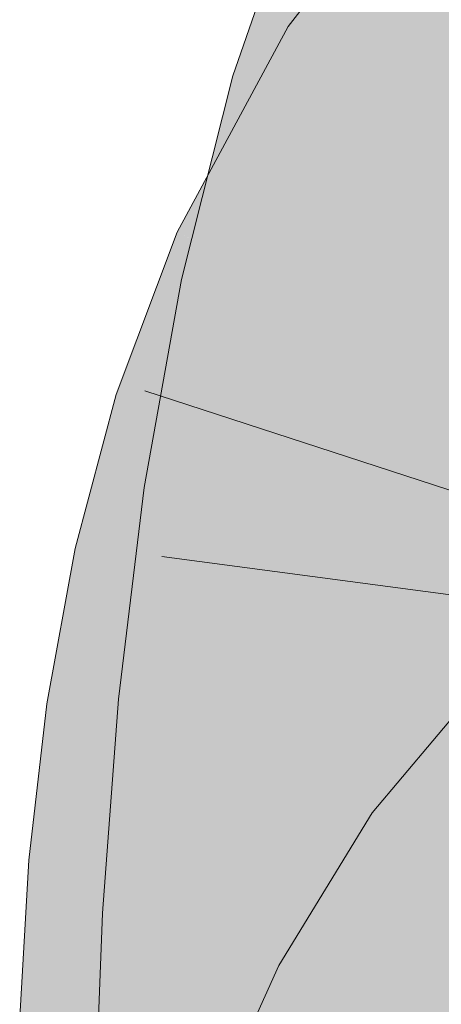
# Model space of a CAD drawing. Extents: x -720 to 300, y 62 to 1162.
# Tile 159 of 256: x 198.714 to 198.836, y 728.345 to 728.63. Entities that reach past the tile are written whole.
import ezdxf

# ---------------------------------------------------------------- set-up
doc = ezdxf.new("R2010")
doc.units = 0
doc.layers.get('0').update_dxf_attribs({"lineweight": 13})
doc.layers.add('E_Leerrohr 25-A06G93Y08I', color=7, linetype='Continuous', lineweight=9, true_color=0xff8000)
doc.layers.add('E_Leerrohr 25-Shading', color=7, linetype='Continuous', lineweight=9, true_color=0xff8000)

# ---------------------------------------------------------------- blocks, each defined once
blk = doc.blocks.new('Shading-A06G93SJ8I', base_point=(174.28816, 726.75598))
at = {"layer": 'E_Leerrohr 25-Shading', "color": 43, "true_color": 0xd7ab7f}
for points in [[(198.839, 728.62964), (198.86134, 728.65851), (198.79138, 728.62769), (198.83427, 728.68317)], [(198.823, 728.65985), (198.79515, 728.67096), (198.79175, 728.60864), (198.77541, 728.61346)], [(198.81052, 728.60309), (198.82916, 728.65741), (198.79175, 728.60864), (198.823, 728.65985)], [(198.839, 728.62964), (198.79138, 728.62769), (198.81311, 728.61365)], [(198.82211, 728.60779), (198.839, 728.62964), (198.81311, 728.61365)], [(198.76445, 728.56573), (198.81311, 728.61365), (198.78854, 728.62244), (198.79138, 728.62769)], [(198.78854, 728.62244), (198.75926, 728.56812), (198.76315, 728.56635)], [(198.76445, 728.56573), (198.78854, 728.62244), (198.76315, 728.56635)], [(198.76686, 728.56458), (198.81311, 728.61365), (198.77065, 728.57184)], [(198.76686, 728.56458), (198.79245, 728.55267), (198.81311, 728.61365), (198.82211, 728.60779)], [(198.77452, 728.60992), (198.79175, 728.60864), (198.77541, 728.61346)], [(198.77094, 728.5835), (198.77452, 728.60992), (198.76813, 728.58459)], [(198.77113, 728.58337), (198.77452, 728.60992), (198.77092, 728.5835)], [(198.77452, 728.60992), (198.77113, 728.58337), (198.79175, 728.60864), (198.77928, 728.58032)], [(198.78073, 728.57977), (198.79175, 728.60864), (198.77928, 728.58032)], [(198.79175, 728.60864), (198.78073, 728.57977), (198.81052, 728.60309), (198.80257, 728.57153)], [(198.7668, 728.5531), (198.77094, 728.5835), (198.76053, 728.55444), (198.76813, 728.58459)], [(198.7668, 728.5531), (198.76727, 728.55298), (198.77092, 728.5835), (198.77113, 728.58337)], [(198.77113, 728.58337), (198.76727, 728.55298), (198.77928, 728.58032)], [(198.77277, 728.56549), (198.77029, 728.55237), (198.77928, 728.58032), (198.78073, 728.57977)], [(198.78073, 728.57977), (198.77029, 728.55237), (198.80257, 728.57153), (198.79633, 728.54675)], [(198.76445, 728.56573), (198.76686, 728.56458), (198.77065, 728.57184)], [(198.76445, 728.56573), (198.75926, 728.56812), (198.75063, 728.54517)], [(198.75063, 728.54517), (198.75737, 728.53601), (198.76445, 728.56573), (198.76686, 728.56458)], [(198.75737, 728.53601), (198.7765, 728.51007), (198.76686, 728.56458), (198.79245, 728.55267)], [(198.76727, 728.55298), (198.77029, 728.55237), (198.77277, 728.56549)], [(198.76727, 728.55298), (198.76053, 728.55444), (198.75063, 728.49933)], [(198.75063, 728.49933), (198.76434, 728.49524), (198.76727, 728.55298), (198.77029, 728.55237)], [(198.76434, 728.49524), (198.7859, 728.48877), (198.77029, 728.55237), (198.79633, 728.54675)], [(198.74159, 728.52112), (198.7514, 728.51801), (198.75063, 728.54517), (198.75737, 728.53601)], [(198.7514, 728.51801), (198.7765, 728.51007), (198.75737, 728.53601)], [(198.72972, 728.47656), (198.74458, 728.48468), (198.74159, 728.52112), (198.7514, 728.51801)], [(198.74458, 728.48468), (198.774, 728.50073), (198.7514, 728.51801), (198.7765, 728.51007)], [(198.75966, 728.46991), (198.774, 728.50073), (198.74236, 728.47375), (198.74458, 728.48468)], [(198.74969, 728.4942), (198.76402, 728.49207), (198.75063, 728.49933), (198.76434, 728.49524)], [(198.76295, 728.46918), (198.76546, 728.46863), (198.77061, 728.49341), (198.774, 728.50073)], [(198.76402, 728.49207), (198.74969, 728.4942), (198.76178, 728.43103), (198.74225, 728.43292)], [(198.75966, 728.46991), (198.76295, 728.46918), (198.77061, 728.49341)], [(198.76402, 728.49207), (198.7859, 728.48877), (198.76434, 728.49524)], [(198.77869, 728.42938), (198.7859, 728.48877), (198.76178, 728.43103), (198.76402, 728.49207)], [(198.74458, 728.48468), (198.72972, 728.47656), (198.74236, 728.47375)], [(198.75966, 728.46991), (198.72972, 728.47656), (198.74646, 728.42792), (198.72153, 728.43158)], [(198.75775, 728.42627), (198.76546, 728.46863), (198.74646, 728.42792), (198.75966, 728.46991)], [(198.87675, 728.41583), (198.85051, 728.44141), (198.84549, 728.37866), (198.81573, 728.39996)], [(198.76178, 728.43103), (198.74225, 728.43292), (198.76286, 728.36945), (198.73759, 728.37085)], [(198.74646, 728.42792), (198.72153, 728.43158), (198.73795, 728.38446), (198.71635, 728.38629)], [(198.77414, 728.36884), (198.77869, 728.42938), (198.76286, 728.36945), (198.76178, 728.43103)], [(198.75282, 728.38318), (198.75775, 728.42627), (198.73795, 728.38446), (198.74646, 728.42792)], [(198.839, 728.36804), (198.84549, 728.37866), (198.78868, 728.35577), (198.81573, 728.39996)], [(198.73795, 728.38446), (198.71635, 728.38629), (198.73349, 728.34009), (198.71367, 728.34076)], [(198.75026, 728.33948), (198.75282, 728.38318), (198.73349, 728.34009), (198.73795, 728.38446)], [(198.73521, 728.30743), (198.76404, 728.35028), (198.73759, 728.37085), (198.76286, 728.36945)], [(198.76404, 728.35028), (198.774, 728.36511), (198.76286, 728.36945), (198.77414, 728.36884)], [(198.839, 728.36804), (198.78868, 728.35577), (198.81055, 728.34399)], [(198.82092, 728.33844), (198.839, 728.36804), (198.81055, 728.34399)], [(198.77028, 728.30688), (198.774, 728.36511), (198.76669, 728.30695), (198.76404, 728.35028)], [(198.77182, 728.30682), (198.774, 728.36511), (198.77028, 728.30688)], [(198.81055, 728.34399), (198.78868, 728.35577), (198.78596, 728.31415), (198.77232, 728.31946)], [(198.76669, 728.30695), (198.76404, 728.35028), (198.7653, 728.30695), (198.76363, 728.34967)], [(198.76363, 728.34967), (198.73521, 728.30743), (198.7653, 728.30695)]]:
    blk.add_solid(points, dxfattribs=at)
at = {"layer": 'E_Leerrohr 25-Shading', "color": 31, "true_color": 0xfabd7f}
for points in [[(198.81052, 728.60309), (198.81148, 728.60278), (198.82916, 728.65741), (198.83063, 728.65283)], [(198.81148, 728.60278), (198.85075, 728.59119), (198.83063, 728.65283)], [(198.83063, 728.65283), (198.85075, 728.59119), (198.84694, 728.65033), (198.85399, 728.61841)], [(198.85454, 728.58679), (198.85484, 728.58783), (198.82211, 728.60779), (198.839, 728.62964)], [(198.84795, 728.55414), (198.85454, 728.58679), (198.80257, 728.57147), (198.82211, 728.60779)], [(198.81999, 728.60028), (198.81052, 728.60309), (198.80257, 728.57153)], [(198.84656, 728.53601), (198.85075, 728.59119), (198.80257, 728.57153), (198.81999, 728.60028)], [(198.84291, 728.52917), (198.84795, 728.55414), (198.79245, 728.55267), (198.80257, 728.57147)], [(198.84656, 728.53601), (198.80257, 728.57153), (198.79633, 728.54675)], [(198.84291, 728.52917), (198.79245, 728.55267), (198.83784, 728.49072), (198.7765, 728.51007)], [(198.84656, 728.53601), (198.79633, 728.54675), (198.84424, 728.48004), (198.7859, 728.48877)], [(198.83475, 728.45319), (198.83784, 728.49072), (198.774, 728.50073), (198.7765, 728.51007)], [(198.774, 728.50073), (198.76546, 728.46863), (198.7803, 728.46533)], [(198.83475, 728.45319), (198.774, 728.50073), (198.7803, 728.46533)], [(198.83475, 728.45319), (198.84048, 728.4519), (198.83784, 728.49072), (198.84433, 728.48865)], [(198.84424, 728.48004), (198.7859, 728.48877), (198.84349, 728.42303), (198.77869, 728.42938)], [(198.76546, 728.46863), (198.75775, 728.42627), (198.78127, 728.45764), (198.78572, 728.42212)], [(198.7803, 728.46533), (198.76546, 728.46863), (198.78127, 728.45764)], [(198.83475, 728.45319), (198.7803, 728.46533), (198.8334, 728.42157), (198.78127, 728.45764)], [(198.78572, 728.42212), (198.83313, 728.41516), (198.78127, 728.45764), (198.8334, 728.42157)], [(198.83475, 728.45319), (198.8334, 728.42157), (198.84048, 728.4519), (198.83922, 728.43256)], [(198.83922, 728.43256), (198.8334, 728.42157), (198.83829, 728.41821)], [(198.84349, 728.42303), (198.77869, 728.42938), (198.84409, 728.36493), (198.77414, 728.36884)], [(198.75757, 728.42462), (198.75282, 728.38318), (198.76086, 728.38251)], [(198.75757, 728.42462), (198.78703, 728.4057), (198.75775, 728.42627), (198.78572, 728.42212)], [(198.76086, 728.38251), (198.78908, 728.38007), (198.75757, 728.42462), (198.78703, 728.4057)], [(198.78703, 728.4057), (198.83276, 728.37634), (198.78572, 728.42212), (198.83313, 728.41516)], [(198.8334, 728.42157), (198.83313, 728.41516), (198.83829, 728.41821), (198.83806, 728.41443)], [(198.83276, 728.37634), (198.83684, 728.37598), (198.83313, 728.41516), (198.83806, 728.41443)], [(198.78908, 728.38007), (198.83276, 728.37634), (198.78703, 728.4057)], [(198.76086, 728.38251), (198.75282, 728.38318), (198.76378, 728.33899), (198.75026, 728.33948)], [(198.76378, 728.33899), (198.79082, 728.33801), (198.76086, 728.38251), (198.78908, 728.38007)], [(198.78908, 728.38007), (198.78967, 728.36572), (198.83276, 728.37634), (198.83307, 728.35919)], [(198.83348, 728.33649), (198.83669, 728.33636), (198.83276, 728.37634), (198.83684, 728.37598)], [(198.84578, 728.30566), (198.84409, 728.36493), (198.774, 728.36511), (198.77414, 728.36884)], [(198.839, 728.36804), (198.82092, 728.33844), (198.85506, 728.32007)], [(198.774, 728.36511), (198.77182, 728.30682), (198.77554, 728.30676)], [(198.84578, 728.30566), (198.774, 728.36511), (198.77554, 728.30676)], [(198.78967, 728.36572), (198.79082, 728.33801), (198.83307, 728.35919), (198.83348, 728.33649)]]:
    blk.add_solid(points, dxfattribs=at)
blk = doc.blocks.new('Referenz-A06G93Y68I')
at = {"layer": 'E_Leerrohr 25-A06G93Y08I', "linetype": 'Continuous', "ltscale": 0.13}
for p, q in [((198.83428, 728.68317), (198.79138, 728.62769)), ((198.79515, 728.67094), (198.77541, 728.61346)), ((198.79138, 728.62769), (198.75926, 728.56813)), ((198.77541, 728.61346), (198.76053, 728.55444)), ((198.75926, 728.56813), (198.74159, 728.52111)), ((198.76053, 728.55444), (198.7497, 728.49419)), ((198.74159, 728.52111), (198.72972, 728.47656)), ((198.74993, 728.52222), (198.97334, 728.44933)), ((198.7497, 728.49419), (198.74225, 728.43293)), ((198.72972, 728.47656), (198.72152, 728.43158)), ((198.75479, 728.47425), (198.98772, 728.44314)), ((198.85051, 728.44138), (198.81574, 728.39997)), ((198.74225, 728.43293), (198.73759, 728.37087)), ((198.72152, 728.43158), (198.71635, 728.38631)), ((198.81574, 728.39997), (198.78869, 728.35578)), ((198.71635, 728.38631), (198.71367, 728.34079)), ((198.73759, 728.37087), (198.73522, 728.30743)), ((198.78869, 728.35578), (198.77232, 728.31944))]:
    blk.add_line(p, q, dxfattribs=at)

msp = doc.modelspace()

# ---------------------------------------------------------------- block references
at = {"color": 8, "lineweight": 25, "ltscale": 0.25, "true_color": 0x808080}
msp.add_blockref('Referenz-A06G93Y68I', (0, 0), dxfattribs=at)
msp.add_blockref('Shading-A06G93SJ8I', (174.28816, 726.75598))

doc.saveas('drawing.dxf')
